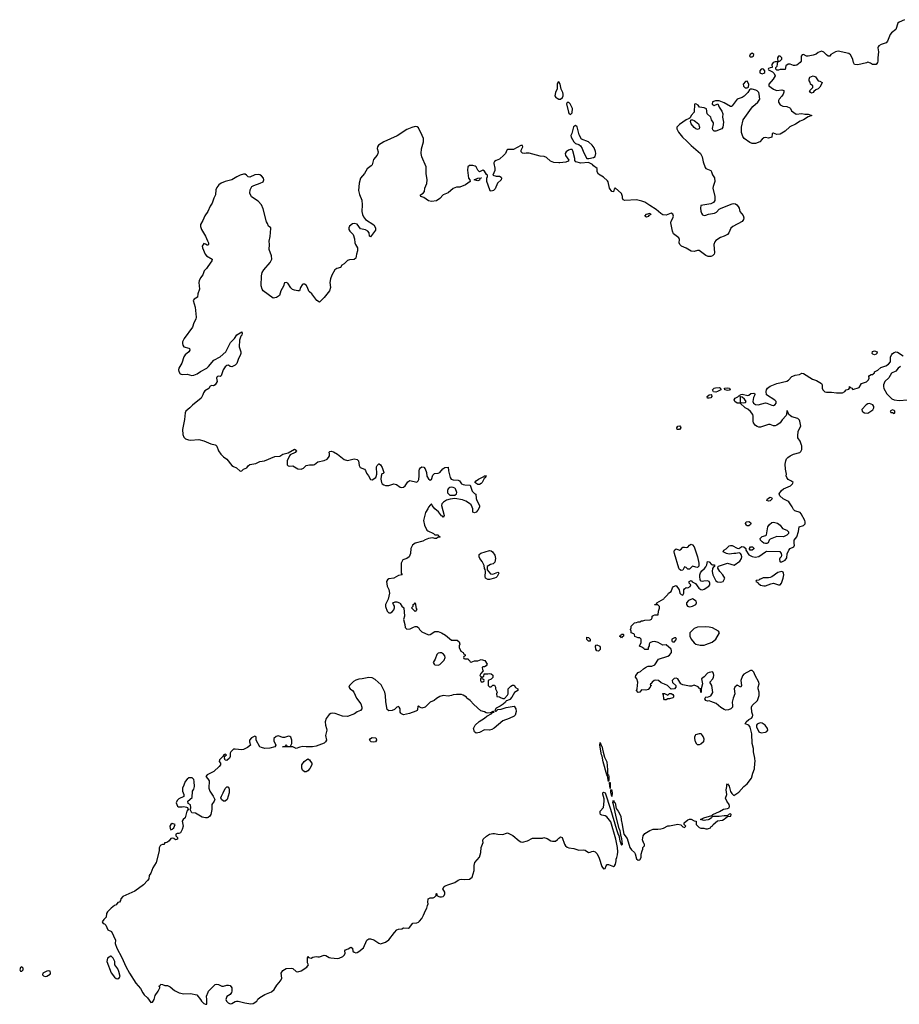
# Model space of a CAD drawing. Header units: inches. Extents: x 2554595 to 2793962, y 331849 to 426146.
# Tile 2 of 45: x 2573462 to 2584112, y 343232 to 355150. Entities that reach past the tile are written whole.
import ezdxf

# ---------------------------------------------------------------- set-up
doc = ezdxf.new("R2010")
doc.units = ezdxf.units.IN
doc.header["$MEASUREMENT"] = 0
for name, color, linetype in [('C5374', 7, 'Continuous'), ('C5375', 7, 'Continuous'), ('C5384', 7, 'Continuous'), ('C5385', 7, 'Continuous')]:
    doc.layers.add(name, color=color, linetype=linetype)

msp = doc.modelspace()

# ---------------------------------------------------------------- linework, layer by layer
at = {"layer": 'C5374', "color": 5, "elevation": 20}
msp.add_lwpolyline([(2575836, 350000), (2575849, 349989), (2575870, 349930), (2575896, 349890), (2575930, 349858), (2575970, 349830), (2576030, 349752), (2576050, 349740), (2576087, 349727), (2576130, 349686), (2576150, 349690), (2576172, 349708), (2576213, 349727), (2576229, 349751), (2576250, 349766), (2576320, 349780), (2576370, 349802), (2576428, 349812), (2576550, 349861), (2576613, 349867), (2576650, 349891), (2576712, 349908), (2576790, 349951), (2576810, 349938), (2576813, 349930), (2576797, 349910), (2576736, 349884), (2576728, 349872), (2576702, 349810), (2576702, 349762), (2576711, 349751), (2576726, 349746), (2576770, 349748), (2576830, 349715), (2576870, 349710), (2576897, 349723), (2576930, 349752), (2576970, 349760), (2577019, 349761), (2577030, 349765), (2577070, 349798), (2577150, 349816), (2577184, 349830), (2577202, 349850), (2577212, 349870), (2577215, 349895), (2577210, 349914), (2577216, 349924), (2577234, 349926), (2577260, 349920), (2577311, 349891), (2577390, 349825), (2577430, 349814), (2577510, 349836), (2577550, 349827), (2577564, 349810), (2577574, 349754), (2577585, 349730), (2577638, 349710), (2577650, 349692), (2577660, 349660), (2577684, 349630), (2577710, 349583), (2577730, 349579), (2577772, 349608), (2577780, 349620), (2577788, 349650), (2577784, 349736), (2577790, 349755), (2577810, 349775), (2577813, 349773), (2577830, 349761), (2577850, 349731), (2577871, 349671), (2577874, 349670), (2577862, 349658), (2577848, 349652), (2577837, 349623), (2577834, 349590), (2577841, 349550), (2577850, 349531), (2577870, 349518), (2577892, 349512), (2577931, 349511), (2577991, 349531), (2578024, 349524), (2578070, 349491), (2578090, 349486), (2578110, 349491), (2578130, 349507), (2578162, 349558), (2578186, 349574), (2578270, 349553), (2578287, 349570), (2578294, 349586), (2578300, 349630), (2578298, 349690), (2578303, 349710), (2578313, 349727), (2578330, 349739), (2578355, 349735), (2578373, 349713), (2578386, 349670), (2578390, 349626), (2578410, 349591), (2578430, 349576), (2578450, 349585), (2578464, 349636), (2578483, 349657), (2578530, 349662), (2578549, 349670), (2578586, 349714), (2578609, 349730), (2578650, 349734), (2578652, 349690), (2578675, 349610), (2578686, 349590), (2578710, 349582), (2578770, 349577), (2578786, 349570), (2578813, 349533), (2578830, 349524), (2578850, 349519), (2578916, 349516), (2578942, 349442), (2578970, 349414), (2578986, 349406), (2578990, 349354), (2578996, 349330), (2579030, 349270), (2579031, 349250), (2579010, 349213), (2578990, 349189), (2578970, 349179), (2578950, 349188), (2578949, 349229), (2578942, 349250), (2578930, 349278), (2578910, 349295), (2578863, 349323), (2578822, 349338), (2578730, 349355), (2578672, 349348), (2578630, 349335), (2578592, 349310), (2578572, 349290), (2578571, 349270), (2578601, 349150), (2578594, 349130), (2578591, 349129), (2578581, 349141), (2578570, 349146), (2578531, 349191), (2578488, 349228), (2578457, 349270), (2578450, 349288), (2578430, 349274), (2578411, 349250), (2578405, 349230), (2578375, 349185), (2578363, 349137), (2578353, 349090), (2578362, 349030), (2578390, 348972), (2578402, 348962), (2578472, 348932), (2578490, 348914), (2578530, 348914), (2578538, 348898), (2578554, 348890), (2578550, 348886), (2578530, 348886), (2578510, 348869), (2578490, 348869), (2578476, 348876), (2578459, 348879), (2578410, 348869), (2578370, 348853), (2578343, 348837), (2578250, 348813), (2578218, 348790), (2578199, 348750), (2578193, 348687), (2578177, 348650), (2578150, 348629), (2578102, 348610), (2578082, 348570), (2578082, 348450), (2578092, 348430), (2578050, 348421), (2577990, 348389), (2577930, 348381), (2577915, 348370), (2577903, 348350), (2577910, 348294), (2577932, 348252), (2577941, 348210), (2577924, 348136), (2577892, 348070), (2577892, 348048), (2577910, 347992), (2577930, 347972), (2577950, 347972), (2577970, 347982), (2577992, 348008), (2578002, 348030), (2578002, 348050), (2577986, 348070), (2577978, 348090), (2578010, 348105), (2578030, 348105), (2578062, 348090), (2578070, 348082), (2578090, 348052), (2578112, 348030), (2578121, 347930), (2578111, 347890), (2578126, 347830), (2578130, 347794), (2578150, 347771), (2578190, 347776), (2578230, 347798), (2578250, 347805), (2578270, 347805), (2578290, 347792), (2578301, 347770), (2578330, 347739), (2578410, 347703), (2578432, 347708), (2578490, 347744), (2578530, 347743), (2578570, 347728), (2578619, 347699), (2578690, 347641), (2578758, 347638), (2578781, 347621), (2578792, 347590), (2578782, 347570), (2578782, 347550), (2578805, 347505), (2578831, 347491), (2578834, 347474), (2578852, 347470), (2578854, 347450), (2578838, 347442), (2578834, 347430), (2578838, 347418), (2578850, 347414), (2578890, 347414), (2578898, 347398), (2578910, 347394), (2578918, 347378), (2578930, 347374), (2578969, 347391), (2579010, 347391), (2579050, 347407), (2579093, 347393), (2579122, 347350), (2579110, 347328), (2579090, 347318), (2579070, 347318), (2579062, 347310), (2579064, 347284), (2579074, 347270), (2579044, 347236), (2579034, 347210), (2579050, 347194), (2579070, 347194), (2579082, 347198), (2579087, 347233), (2579130, 347232), (2579150, 347238), (2579172, 347232), (2579190, 347214), (2579190, 347186), (2579170, 347166), (2579134, 347150), (2579134, 347090), (2579150, 347074), (2579170, 347074), (2579190, 347094), (2579210, 347094), (2579222, 347070), (2579222, 347050), (2579242, 347010), (2579234, 346990), (2579238, 346958), (2579270, 346954), (2579284, 346944), (2579310, 346934), (2579330, 346934), (2579370, 346974), (2579378, 346990), (2579378, 347050), (2579410, 347082), (2579430, 347094), (2579450, 347094), (2579465, 347065), (2579492, 347050), (2579492, 347030), (2579452, 347008), (2579422, 346950), (2579398, 346922), (2579370, 346908), (2579350, 346906), (2579342, 346890), (2579315, 346865), (2579280, 346840), (2579230, 346818), (2579214, 346790), (2579222, 346782), (2579230, 346782), (2579250, 346802), (2579290, 346806), (2579350, 346825), (2579450, 346842), (2579471, 346810), (2579475, 346775), (2579459, 346730), (2579450, 346721), (2579390, 346692), (2579310, 346664), (2579207, 346573), (2579180, 346560), (2579150, 346552), (2579090, 346556), (2579030, 346521), (2578990, 346513), (2578969, 346529), (2578956, 346570), (2578976, 346610), (2579025, 346655), (2579090, 346695), (2579119, 346721), (2579178, 346750), (2579180, 346760), (2579206, 346770), (2579198, 346778), (2579190, 346778), (2579174, 346770), (2579178, 346762), (2579170, 346766), (2579160, 346760), (2579130, 346757), (2579110, 346759), (2579090, 346772), (2579044, 346784), (2578960, 346860), (2578916, 346910), (2578877, 346937), (2578870, 346949), (2578830, 346974), (2578810, 346982), (2578750, 346982), (2578710, 346978), (2578690, 346968), (2578650, 346962), (2578590, 346969), (2578550, 346959), (2578510, 346935), (2578482, 346910), (2578430, 346889), (2578393, 346847), (2578370, 346829), (2578330, 346818), (2578307, 346827), (2578290, 346846), (2578282, 346838), (2578280, 346800), (2578274, 346790), (2578260, 346780), (2578182, 346750), (2578110, 346737), (2578086, 346746), (2578075, 346755), (2578068, 346770), (2578068, 346810), (2578058, 346830), (2578050, 346835), (2578030, 346828), (2578000, 346800), (2577973, 346787), (2577930, 346786), (2577910, 346802), (2577894, 346894), (2577890, 346970), (2577883, 347010), (2577839, 347098), (2577765, 347165), (2577730, 347185), (2577690, 347188), (2577610, 347172), (2577570, 347169), (2577530, 347155), (2577502, 347138), (2577454, 347090), (2577447, 347070), (2577463, 347050), (2577491, 347031), (2577509, 347009), (2577539, 346939), (2577591, 346870), (2577603, 346830), (2577603, 346810), (2577590, 346789), (2577550, 346773), (2577514, 346746), (2577430, 346716), (2577370, 346719), (2577281, 346750), (2577250, 346757), (2577230, 346752), (2577210, 346739), (2577172, 346690), (2577160, 346650), (2577163, 346610), (2577178, 346570), (2577180, 346550), (2577165, 346485), (2577177, 346430), (2577166, 346410), (2577147, 346393), (2577050, 346355), (2577009, 346349), (2576930, 346349), (2576890, 346354), (2576854, 346346), (2576810, 346328), (2576770, 346349), (2576650, 346349), (2576646, 346350), (2576682, 346358), (2576686, 346370), (2576690, 346371), (2576694, 346370), (2576698, 346358), (2576710, 346354), (2576742, 346358), (2576759, 346390), (2576756, 346430), (2576744, 346464), (2576734, 346474), (2576718, 346478), (2576670, 346463), (2576650, 346463), (2576590, 346480), (2576566, 346474), (2576541, 346450), (2576540, 346420), (2576565, 346370), (2576552, 346350), (2576490, 346334), (2576430, 346329), (2576390, 346339), (2576369, 346350), (2576326, 346430), (2576326, 346470), (2576310, 346478), (2576270, 346458), (2576245, 346430), (2576245, 346410), (2576258, 346370), (2576221, 346339), (2576170, 346315), (2576150, 346312), (2576070, 346321), (2576050, 346319), (2576038, 346310), (2576018, 346290), (2576011, 346270), (2576011, 346230), (2576002, 346210), (2575970, 346185), (2575949, 346189), (2575942, 346210), (2575946, 346234), (2575966, 346250), (2575950, 346258), (2575934, 346250), (2575922, 346230), (2575883, 346190), (2575878, 346170), (2575892, 346150), (2575892, 346132), (2575876, 346110), (2575811, 346050), (2575731, 346009), (2575716, 345990), (2575741, 345961), (2575755, 345935), (2575754, 345850), (2575764, 345810), (2575804, 345750), (2575823, 345710), (2575815, 345690), (2575788, 345652), (2575787, 345590), (2575775, 345530), (2575763, 345510), (2575746, 345494), (2575730, 345488), (2575710, 345488), (2575670, 345496), (2575590, 345544), (2575548, 345550), (2575526, 345590), (2575535, 345610), (2575530, 345646), (2575502, 345662), (2575498, 345690), (2575550, 345734), (2575556, 345810), (2575570, 345838), (2575577, 345870), (2575576, 345930), (2575570, 345954), (2575550, 345973), (2575510, 345974), (2575490, 345959), (2575465, 345930), (2575450, 345886), (2575432, 345850), (2575433, 345813), (2575451, 345771), (2575451, 345749), (2575390, 345718), (2575370, 345698), (2575358, 345670), (2575372, 345630), (2575383, 345623), (2575430, 345621), (2575450, 345625), (2575480, 345620), (2575493, 345613), (2575502, 345590), (2575485, 345570), (2575466, 345490), (2575442, 345470), (2575431, 345450), (2575441, 345390), (2575430, 345348), (2575410, 345308), (2575390, 345298), (2575370, 345298), (2575354, 345290), (2575354, 345270), (2575372, 345252), (2575372, 345230), (2575350, 345222), (2575330, 345238), (2575310, 345242), (2575290, 345238), (2575271, 345209), (2575250, 345195), (2575226, 345186), (2575214, 345186), (2575210, 345168), (2575193, 345167), (2575170, 345158), (2575162, 345150), (2575152, 345128), (2575151, 345089), (2575116, 344950), (2575075, 344885), (2575050, 344818), (2575031, 344790), (2575025, 344750), (2575011, 344730), (2574960, 344680), (2574857, 344603), (2574710, 344535), (2574685, 344510), (2574682, 344490), (2574671, 344469), (2574650, 344466), (2574630, 344438), (2574611, 344429), (2574570, 344395), (2574525, 344350), (2574512, 344330), (2574510, 344286), (2574480, 344260), (2574462, 344230), (2574474, 344210), (2574490, 344205), (2574505, 344190), (2574530, 344132), (2574572, 344112), (2574622, 344010), (2574618, 343970), (2574637, 343910), (2574698, 343798), (2574746, 343690), (2574790, 343610), (2574870, 343487), (2574923, 343423), (2574951, 343370), (2574970, 343346), (2575010, 343311), (2575050, 343252), (2575070, 343258), (2575079, 343270), (2575089, 343291), (2575102, 343338), (2575138, 343390), (2575158, 343430), (2575158, 343438), (2575146, 343450), (2575162, 343458), (2575170, 343474), (2575190, 343472), (2575220, 343460), (2575250, 343458), (2575285, 343445), (2575338, 343398), (2575394, 343370), (2575450, 343358), (2575530, 343363), (2575605, 343345), (2575652, 343290), (2575662, 343270), (2575690, 343242), (2575710, 343232), (2575726, 343234), (2575728, 343290), (2575722, 343330), (2575742, 343378), (2575750, 343392), (2575829, 343471), (2575850, 343476), (2575871, 343471), (2575910, 343451), (2575930, 343451), (2575970, 343465), (2575990, 343465), (2576010, 343458), (2576031, 343431), (2576032, 343390), (2576025, 343375), (2576011, 343349), (2575972, 343328), (2575958, 343290), (2575965, 343270), (2575985, 343250), (2576010, 343239), (2576030, 343241), (2576070, 343265), (2576089, 343271), (2576109, 343271), (2576188, 343248), (2576259, 343239), (2576290, 343242), (2576332, 343268), (2576347, 343293), (2576370, 343314), (2576430, 343351), (2576510, 343385), (2576542, 343410), (2576575, 343465), (2576605, 343495), (2576629, 343530), (2576635, 343550), (2576626, 343610), (2576650, 343642), (2576690, 343665), (2576751, 343671), (2576770, 343665), (2576810, 343631), (2576830, 343627), (2576870, 343639), (2576940, 343680), (2576958, 343710), (2576947, 343733), (2576946, 343790), (2576950, 343812), (2576958, 343798), (2576990, 343792), (2577010, 343802), (2577050, 343811), (2577070, 343806), (2577090, 343807), (2577150, 343825), (2577170, 343823), (2577210, 343800), (2577230, 343795), (2577310, 343788), (2577330, 343791), (2577374, 343810), (2577394, 343830), (2577401, 343850), (2577400, 343880), (2577406, 343890), (2577438, 343902), (2577470, 343922), (2577490, 343912), (2577497, 343877), (2577510, 343865), (2577530, 343856), (2577550, 343859), (2577569, 343870), (2577626, 343914), (2577664, 344010), (2577690, 344026), (2577710, 344025), (2577750, 344011), (2577810, 343971), (2577830, 343965), (2577890, 343986), (2577930, 344011), (2577998, 344102), (2578030, 344134), (2578050, 344142), (2578090, 344145), (2578110, 344158), (2578170, 344152), (2578180, 344160), (2578224, 344216), (2578270, 344219), (2578290, 344227), (2578302, 344238), (2578329, 344270), (2578353, 344310), (2578374, 344366), (2578390, 344394), (2578398, 344430), (2578408, 344450), (2578402, 344470), (2578408, 344510), (2578430, 344522), (2578470, 344522), (2578486, 344530), (2578506, 344550), (2578506, 344570), (2578510, 344574), (2578514, 344570), (2578514, 344550), (2578537, 344537), (2578550, 344531), (2578570, 344531), (2578590, 344538), (2578602, 344550), (2578609, 344570), (2578608, 344588), (2578586, 344630), (2578603, 344657), (2578615, 344665), (2578656, 344684), (2578730, 344707), (2578770, 344735), (2578790, 344743), (2578810, 344746), (2578850, 344741), (2578910, 344746), (2578942, 344770), (2578964, 344850), (2578966, 344914), (2578974, 344950), (2579030, 345014), (2579045, 345070), (2579049, 345130), (2579074, 345190), (2579068, 345210), (2579075, 345230), (2579113, 345267), (2579151, 345291), (2579190, 345301), (2579210, 345301), (2579250, 345291), (2579313, 345287), (2579355, 345305), (2579370, 345306), (2579434, 345274), (2579510, 345211), (2579530, 345199), (2579550, 345196), (2579610, 345211), (2579670, 345242), (2579750, 345242), (2579790, 345245), (2579810, 345251), (2579850, 345238), (2579894, 345210), (2579915, 345205), (2579950, 345206), (2579975, 345225), (2579990, 345245), (2580000, 345251)], dxfattribs=at)
for points in [[(2579010, 349524), (2578973, 349550), (2578987, 349570), (2579016, 349590), (2579080, 349620), (2579090, 349630), (2579112, 349630), (2579101, 349619), (2579101, 349610), (2579085, 349595), (2579063, 349550), (2579050, 349536), (2579030, 349525)], [(2578690, 349492), (2578670, 349488), (2578650, 349470), (2578641, 349450), (2578643, 349423), (2578670, 349396), (2578690, 349393), (2578730, 349396), (2578750, 349410), (2578753, 349427), (2578739, 349470), (2578730, 349479), (2578710, 349488)], [(2579190, 348438), (2579250, 348462), (2579258, 348458), (2579262, 348450), (2579242, 348410), (2579230, 348398), (2579210, 348389), (2579150, 348374), (2579130, 348374), (2579102, 348390), (2579099, 348410), (2579102, 348470), (2579096, 348496), (2579090, 348506), (2579084, 348544), (2579061, 348590), (2579033, 348630), (2579027, 348650), (2579025, 348675), (2579046, 348694), (2579150, 348726), (2579170, 348721), (2579185, 348710), (2579213, 348670), (2579224, 348630), (2579216, 348584), (2579196, 348564), (2579163, 348557), (2579122, 348530), (2579122, 348490), (2579164, 348444)], [(2578250, 347988), (2578206, 348030), (2578226, 348050), (2578226, 348070), (2578242, 348078), (2578250, 348091), (2578264, 348024), (2578271, 348010)], [(2578550, 347486), (2578530, 347482), (2578512, 347468), (2578494, 347410), (2578470, 347370), (2578479, 347350), (2578490, 347343), (2578530, 347338), (2578550, 347346), (2578602, 347398), (2578614, 347430), (2578608, 347450), (2578592, 347472), (2578570, 347485)], [(2579050, 347186), (2579042, 347170), (2579042, 347150), (2579050, 347134), (2579070, 347134), (2579082, 347138), (2579086, 347150), (2579082, 347162), (2579067, 347167), (2579062, 347182)], [(2577750, 346405), (2577718, 346410), (2577698, 346430), (2577709, 346450), (2577730, 346461), (2577770, 346457), (2577779, 346450), (2577784, 346430), (2577770, 346409)], [(2576930, 346044), (2576910, 346046), (2576888, 346068), (2576879, 346090), (2576879, 346130), (2576907, 346173), (2576950, 346202), (2576970, 346192), (2576981, 346170), (2576998, 346150), (2576999, 346130), (2576975, 346085), (2576950, 346057)], [(2575950, 345690), (2575929, 345690), (2575906, 345710), (2575899, 345730), (2575904, 345750), (2575927, 345790), (2575950, 345846), (2575970, 345865), (2575984, 345864), (2575990, 345862), (2575997, 345837), (2575999, 345790), (2575974, 345710)], [(2575310, 345422), (2575290, 345408), (2575281, 345390), (2575282, 345362), (2575290, 345342), (2575310, 345352), (2575328, 345370), (2575346, 345410)], [(2574570, 343815), (2574565, 343815), (2574525, 343790), (2574518, 343750), (2574570, 343611), (2574610, 343561), (2574630, 343545), (2574650, 343542), (2574668, 343552), (2574678, 343570), (2574664, 343630), (2574650, 343662), (2574615, 343710), (2574613, 343750), (2574593, 343790)], [(2573490, 343686), (2573470, 343678), (2573462, 343650), (2573470, 343634), (2573490, 343634), (2573506, 343650), (2573506, 343670)], [(2573810, 343638), (2573790, 343635), (2573743, 343610), (2573739, 343590), (2573750, 343576), (2573770, 343567), (2573790, 343571), (2573830, 343598), (2573837, 343610), (2573832, 343632)]]:
    msp.add_lwpolyline(points, close=True, dxfattribs=at)
at = {"layer": 'C5375', "color": 5, "elevation": 20}
for points in [[(2580000, 354379), (2579990, 354397), (2579978, 354390), (2579971, 354370), (2579968, 354312), (2579951, 354270), (2579942, 354230), (2579955, 354210), (2579970, 354199), (2579990, 354188), (2580000, 354187)], [(2580000, 353419), (2579990, 353418), (2579930, 353422), (2579890, 353438), (2579841, 353481), (2579814, 353494), (2579763, 353497), (2579630, 353534), (2579595, 353535), (2579571, 353529), (2579550, 353534), (2579534, 353550), (2579533, 353570), (2579554, 353610), (2579548, 353628), (2579530, 353629), (2579442, 353578), (2579370, 353577), (2579361, 353570), (2579344, 353530), (2579325, 353510), (2579270, 353462), (2579230, 353447), (2579210, 353433), (2579203, 353417), (2579201, 353410), (2579214, 353354), (2579214, 353326), (2579192, 353270), (2579230, 353257), (2579270, 353257), (2579290, 353245), (2579296, 353230), (2579291, 353210), (2579248, 353172), (2579217, 353103), (2579197, 353083), (2579170, 353075), (2579160, 353080), (2579155, 353090), (2579119, 353190), (2579118, 353230), (2579126, 353250), (2579126, 353270), (2579115, 353275), (2579090, 353318), (2579070, 353328), (2579030, 353308), (2579010, 353329), (2578990, 353370), (2578978, 353378), (2578950, 353387), (2578910, 353387), (2578887, 353370), (2578882, 353330), (2578894, 353230), (2578912, 353210), (2578918, 353190), (2578858, 353150), (2578790, 353124), (2578750, 353121), (2578710, 353107), (2578650, 353054), (2578590, 353030), (2578550, 352987), (2578510, 352958), (2578450, 352950), (2578410, 352958), (2578357, 352997), (2578318, 353010), (2578316, 353016), (2578315, 353030), (2578349, 353051), (2578363, 353070), (2578366, 353110), (2578392, 353168), (2578396, 353210), (2578383, 353290), (2578382, 353370), (2578331, 353491), (2578322, 353530), (2578327, 353587), (2578352, 353670), (2578350, 353710), (2578337, 353750), (2578290, 353841), (2578274, 353854), (2578250, 353856), (2578210, 353845), (2578150, 353819), (2578034, 353746), (2577870, 353670), (2577806, 353630), (2577793, 353610), (2577792, 353590), (2577802, 353550), (2577799, 353530), (2577789, 353510), (2577744, 353456), (2577728, 353392), (2577719, 353381), (2577670, 353344), (2577636, 353290), (2577588, 353232), (2577572, 353170), (2577564, 353084), (2577575, 353035), (2577604, 352964), (2577610, 352910), (2577606, 352830), (2577614, 352794), (2577625, 352765), (2577650, 352732), (2577750, 352668), (2577771, 352631), (2577770, 352604), (2577710, 352522), (2577698, 352530), (2577695, 352570), (2577679, 352590), (2577650, 352607), (2577590, 352619), (2577550, 352673), (2577510, 352684), (2577490, 352681), (2577457, 352650), (2577446, 352630), (2577448, 352610), (2577461, 352590), (2577501, 352550), (2577517, 352497), (2577521, 352450), (2577528, 352430), (2577554, 352390), (2577552, 352352), (2577538, 352310), (2577530, 352262), (2577510, 352246), (2577457, 352243), (2577430, 352235), (2577390, 352194), (2577363, 352177), (2577346, 352150), (2577302, 352138), (2577279, 352121), (2577241, 352059), (2577225, 352015), (2577217, 351970), (2577224, 351910), (2577212, 351870), (2577150, 351789), (2577090, 351729), (2577061, 351750), (2576998, 351830), (2576970, 351854), (2576963, 351863), (2576948, 351910), (2576930, 351936), (2576910, 351949), (2576890, 351947), (2576881, 351939), (2576863, 351910), (2576851, 351869), (2576831, 351869), (2576790, 351875), (2576764, 351884), (2576744, 351904), (2576710, 351962), (2576690, 351969), (2576670, 351963), (2576657, 351923), (2576625, 351870), (2576608, 351812), (2576573, 351787), (2576530, 351781), (2576410, 351870), (2576396, 351890), (2576386, 351930), (2576391, 352050), (2576399, 352090), (2576418, 352122), (2576494, 352210), (2576513, 352250), (2576511, 352290), (2576483, 352370), (2576487, 352427), (2576482, 352470), (2576496, 352524), (2576503, 352623), (2576501, 352630), (2576474, 352650), (2576463, 352683), (2576450, 352702), (2576410, 352859), (2576390, 352907), (2576350, 352952), (2576270, 353004), (2576249, 353050), (2576253, 353090), (2576273, 353130), (2576295, 353145), (2576374, 353170), (2576411, 353189), (2576417, 353210), (2576412, 353230), (2576390, 353259), (2576370, 353272), (2576350, 353275), (2576308, 353272), (2576250, 353245), (2576230, 353249), (2576210, 353269), (2576190, 353279), (2576170, 353281), (2576131, 353269), (2576106, 353254), (2576090, 353249), (2576030, 353210), (2575950, 353192), (2575901, 353170), (2575875, 353150), (2575850, 353119), (2575835, 353090), (2575831, 353030), (2575811, 352990), (2575793, 352930), (2575769, 352891), (2575741, 352830), (2575704, 352776), (2575680, 352720), (2575650, 352670), (2575652, 352648), (2575665, 352610), (2575711, 352530), (2575734, 352474), (2575750, 352450), (2575750, 352428), (2575738, 352422), (2575730, 352421), (2575712, 352432), (2575690, 352439), (2575671, 352410), (2575676, 352390), (2575709, 352310), (2575725, 352290), (2575792, 352250), (2575787, 352230), (2575739, 352161), (2575723, 352137), (2575694, 352110), (2575679, 352061), (2575650, 352024), (2575634, 351990), (2575630, 351970), (2575640, 351890), (2575617, 351830), (2575616, 351790), (2575574, 351766), (2575564, 351750), (2575586, 351670), (2575597, 351550), (2575593, 351527), (2575570, 351481), (2575556, 351430), (2575453, 351290), (2575435, 351250), (2575432, 351232), (2575436, 351210), (2575450, 351192), (2575510, 351174), (2575516, 351170), (2575524, 351150), (2575509, 351130), (2575466, 351094), (2575449, 351070), (2575427, 350993), (2575387, 350930), (2575383, 350910), (2575387, 350890), (2575405, 350865), (2575430, 350854), (2575490, 350859), (2575545, 350845), (2575570, 350846), (2575610, 350862), (2575650, 350893), (2575727, 350933), (2575749, 350951), (2575812, 351028), (2575890, 351069), (2575959, 351130), (2576016, 351244), (2576062, 351290), (2576090, 351334), (2576150, 351371), (2576155, 351355), (2576151, 351331), (2576141, 351319), (2576123, 351270), (2576118, 351190), (2576140, 351130), (2576140, 351110), (2576133, 351087), (2576110, 351050), (2576090, 350990), (2576070, 350970), (2576030, 350948), (2576010, 350952), (2575990, 350969), (2575970, 350965), (2575950, 350947), (2575927, 350913), (2575901, 350839), (2575890, 350832), (2575870, 350835), (2575855, 350830), (2575850, 350824), (2575846, 350810), (2575854, 350770), (2575830, 350730), (2575810, 350719), (2575790, 350723), (2575770, 350714), (2575754, 350686), (2575702, 350658), (2575686, 350634), (2575680, 350610), (2575660, 350570), (2575554, 350486), (2575521, 350450), (2575474, 350410), (2575464, 350390), (2575458, 350310), (2575434, 350190), (2575437, 350130), (2575450, 350095), (2575470, 350075), (2575504, 350064), (2575530, 350059), (2575630, 350067), (2575691, 350051), (2575776, 350016), (2575830, 350006), (2575836, 350000)]]:
    msp.add_lwpolyline(points, dxfattribs=at)
msp.add_lwpolyline([(2579010, 353198), (2578966, 353210), (2579010, 353232), (2579050, 353234), (2579054, 353230), (2579034, 353226), (2579030, 353206)], close=True, dxfattribs=at)
at = {"layer": 'C5384', "color": 5, "elevation": 20}
msp.add_lwpolyline([(2580000, 345251), (2580010, 345258), (2580032, 345250), (2580059, 345170), (2580071, 345150), (2580090, 345135), (2580110, 345127), (2580170, 345119), (2580230, 345099), (2580290, 345101), (2580310, 345096), (2580350, 345071), (2580368, 345072), (2580390, 345082), (2580410, 345085), (2580430, 345076), (2580453, 345053), (2580480, 345000), (2580510, 344902), (2580530, 344872), (2580550, 344874), (2580562, 344910), (2580570, 344922), (2580576, 344924), (2580590, 344925), (2580650, 344901), (2580662, 344910), (2580674, 344930), (2580684, 344970), (2580682, 344990), (2580693, 345007), (2580700, 345040), (2580703, 345077), (2580700, 345130), (2580680, 345230), (2580619, 345439), (2580570, 345503), (2580550, 345514), (2580510, 345521), (2580495, 345530), (2580490, 345546), (2580489, 345570), (2580530, 345614), (2580540, 345690), (2580538, 345718), (2580524, 345776), (2580523, 345790), (2580530, 345801), (2580550, 345790), (2580616, 345596), (2580686, 345346), (2580707, 345287), (2580715, 345275), (2580729, 345209), (2580750, 345158), (2580759, 345170), (2580754, 345234), (2580743, 345263), (2580732, 345332), (2580720, 345360), (2580686, 345486), (2580650, 345650), (2580645, 345675), (2580650, 345702), (2580660, 345680), (2580670, 345671), (2580684, 345604), (2580710, 345570), (2580742, 345510), (2580744, 345464), (2580758, 345410), (2580760, 345380), (2580778, 345290), (2580818, 345238), (2580850, 345130), (2580870, 345100), (2580906, 345070), (2580915, 345055), (2580930, 344992), (2580950, 344978), (2580970, 344982), (2580988, 345010), (2580988, 345050), (2580998, 345090), (2581008, 345110), (2581008, 345132), (2581026, 345150), (2581026, 345170), (2581018, 345178), (2581002, 345222), (2581009, 345270), (2581030, 345301), (2581090, 345334), (2581130, 345351), (2581190, 345351), (2581224, 345356), (2581256, 345364), (2581309, 345391), (2581330, 345391), (2581431, 345411), (2581466, 345406), (2581490, 345382), (2581510, 345372), (2581528, 345390), (2581506, 345410), (2581508, 345430), (2581550, 345465), (2581572, 345472), (2581590, 345472), (2581630, 345452), (2581654, 345450), (2581652, 345410), (2581690, 345371), (2581710, 345365), (2581744, 345364), (2581770, 345354), (2581790, 345354), (2581826, 345370), (2581835, 345385), (2581850, 345394), (2581858, 345410), (2581910, 345451), (2581970, 345461), (2581990, 345471), (2582030, 345505), (2582073, 345510), (2582076, 345530), (2582070, 345536), (2582050, 345533), (2582040, 345520), (2582025, 345515), (2581990, 345515), (2581930, 345505), (2581856, 345504), (2581842, 345498), (2581838, 345490), (2581810, 345468), (2581797, 345463), (2581770, 345462), (2581750, 345455), (2581706, 345470), (2581746, 345490), (2581843, 345517), (2581855, 345530), (2581935, 345565), (2581984, 345596), (2582030, 345601), (2582051, 345609), (2582058, 345630), (2582052, 345650), (2582024, 345690), (2582008, 345728), (2582024, 345770), (2582014, 345830), (2582024, 345870), (2582024, 345890), (2582030, 345902), (2582050, 345872), (2582067, 345807), (2582083, 345783), (2582110, 345758), (2582170, 345799), (2582231, 345869), (2582270, 345901), (2582323, 345970), (2582337, 346030), (2582357, 346083), (2582361, 346150), (2582366, 346170), (2582363, 346210), (2582348, 346288), (2582345, 346330), (2582330, 346390), (2582325, 346505), (2582315, 346555), (2582305, 346585), (2582290, 346609), (2582247, 346627), (2582259, 346650), (2582290, 346681), (2582323, 346697), (2582335, 346710), (2582339, 346730), (2582325, 346770), (2582324, 346830), (2582329, 346850), (2582396, 346910), (2582417, 346970), (2582416, 347010), (2582402, 347050), (2582402, 347070), (2582414, 347110), (2582412, 347130), (2582367, 347210), (2582350, 347254), (2582330, 347274), (2582310, 347274), (2582231, 347230), (2582213, 347207), (2582193, 347150), (2582201, 347090), (2582192, 347070), (2582150, 347093), (2582121, 347070), (2582111, 347049), (2582122, 346990), (2582101, 346939), (2582088, 346890), (2582093, 346850), (2582091, 346830), (2582071, 346810), (2582043, 346797), (2582010, 346794), (2581990, 346801), (2581950, 346823), (2581893, 346873), (2581830, 346899), (2581810, 346904), (2581790, 346902), (2581770, 346909), (2581758, 346930), (2581768, 346952), (2581790, 346951), (2581830, 346965), (2581855, 347005), (2581842, 347090), (2581819, 347130), (2581854, 347170), (2581861, 347190), (2581865, 347210), (2581862, 347242), (2581850, 347255), (2581810, 347249), (2581790, 347239), (2581750, 347195), (2581718, 347170), (2581731, 347110), (2581711, 347050), (2581714, 347010), (2581710, 347006), (2581706, 347050), (2581690, 347058), (2581675, 347075), (2581630, 347095), (2581597, 347083), (2581570, 347082), (2581490, 347098), (2581468, 347110), (2581432, 347172), (2581410, 347179), (2581385, 347175), (2581361, 347150), (2581367, 347127), (2581405, 347090), (2581405, 347070), (2581390, 347049), (2581350, 347046), (2581306, 347090), (2581270, 347109), (2581230, 347122), (2581195, 347150), (2581163, 347157), (2581145, 347150), (2581118, 347130), (2581106, 347114), (2581094, 347110), (2581098, 347098), (2581112, 347090), (2581098, 347082), (2581094, 347070), (2581070, 347042), (2581045, 347035), (2580990, 347038), (2580971, 347009), (2580950, 347008), (2580929, 347029), (2580938, 347050), (2580945, 347130), (2580933, 347173), (2580918, 347190), (2580922, 347210), (2580949, 347250), (2580978, 347262), (2581014, 347294), (2581050, 347316), (2581070, 347325), (2581116, 347324), (2581150, 347342), (2581198, 347410), (2581310, 347447), (2581330, 347458), (2581355, 347490), (2581355, 347510), (2581348, 347530), (2581290, 347584), (2581250, 347579), (2581193, 347613), (2581150, 347622), (2581120, 347620), (2581092, 347608), (2581082, 347590), (2581082, 347570), (2581072, 347550), (2581070, 347526), (2581030, 347528), (2581020, 347540), (2580996, 347556), (2580966, 347566), (2580988, 347610), (2580988, 347650), (2580970, 347668), (2580950, 347669), (2580910, 347686), (2580907, 347707), (2580898, 347718), (2580866, 347730), (2580866, 347750), (2580858, 347770), (2580866, 347790), (2580866, 347810), (2580906, 347850), (2580930, 347852), (2580950, 347862), (2580970, 347862), (2580990, 347872), (2581007, 347873), (2581030, 347882), (2581096, 347884), (2581110, 347894), (2581118, 347910), (2581118, 347930), (2581130, 347938), (2581150, 347945), (2581193, 347947), (2581197, 347990), (2581208, 348028), (2581207, 348047), (2581187, 348067), (2581150, 348066), (2581146, 348070), (2581168, 348072), (2581178, 348082), (2581178, 348090), (2581262, 348138), (2581266, 348150), (2581308, 348192), (2581318, 348210), (2581348, 348230), (2581365, 348275), (2581378, 348290), (2581410, 348301), (2581447, 348250), (2581455, 348210), (2581470, 348191), (2581490, 348185), (2581503, 348210), (2581505, 348250), (2581510, 348262), (2581530, 348276), (2581550, 348272), (2581578, 348290), (2581586, 348310), (2581568, 348330), (2581569, 348350), (2581590, 348362), (2581605, 348345), (2581644, 348324), (2581683, 348270), (2581710, 348251), (2581730, 348247), (2581750, 348255), (2581807, 348293), (2581818, 348310), (2581817, 348330), (2581808, 348348), (2581790, 348359), (2581745, 348355), (2581729, 348349), (2581714, 348354), (2581702, 348370), (2581695, 348410), (2581695, 348430), (2581704, 348456), (2581720, 348480), (2581754, 348506), (2581771, 348529), (2581782, 348550), (2581790, 348592), (2581810, 348586), (2581837, 348557), (2581850, 348551), (2581874, 348550), (2581874, 348530), (2581860, 348520), (2581850, 348506), (2581848, 348470), (2581856, 348430), (2581890, 348356), (2581910, 348347), (2581950, 348341), (2581978, 348350), (2581999, 348390), (2581977, 348430), (2581939, 348470), (2581915, 348510), (2581918, 348530), (2581923, 348537), (2582030, 348571), (2582113, 348547), (2582183, 348597), (2582203, 348630), (2582205, 348650), (2582198, 348678), (2582190, 348689), (2582175, 348695), (2582133, 348687), (2582110, 348689), (2582050, 348681), (2582018, 348690), (2581978, 348710), (2581989, 348730), (2582014, 348746), (2582050, 348781), (2582070, 348787), (2582090, 348784), (2582150, 348755), (2582170, 348751), (2582207, 348773), (2582231, 348771), (2582252, 348750), (2582252, 348730), (2582290, 348672), (2582330, 348651), (2582366, 348646), (2582410, 348653), (2582490, 348707), (2582510, 348715), (2582667, 348713), (2582682, 348690), (2582685, 348670), (2582681, 348650), (2582666, 348634), (2582661, 348619), (2582664, 348590), (2582670, 348586), (2582690, 348588), (2582730, 348608), (2582750, 348638), (2582754, 348686), (2582773, 348730), (2582792, 348748), (2582833, 348770), (2582841, 348790), (2582837, 348810), (2582839, 348850), (2582870, 348892), (2582890, 348954), (2582898, 349010), (2582950, 349026), (2582972, 349048), (2582973, 349070), (2582967, 349090), (2582925, 349170), (2582910, 349185), (2582846, 349206), (2582830, 349222), (2582815, 349255), (2582774, 349314), (2582763, 349323), (2582704, 349350), (2582666, 349386), (2582659, 349410), (2582687, 349453), (2582710, 349471), (2582794, 349506), (2582819, 349530), (2582825, 349550), (2582806, 349566), (2582766, 349586), (2582750, 349610), (2582744, 349630), (2582746, 349650), (2582733, 349710), (2582728, 349770), (2582737, 349810), (2582747, 349833), (2582764, 349850), (2582790, 349870), (2582830, 349890), (2582907, 349913), (2582918, 349922), (2582933, 349947), (2582930, 349990), (2582926, 350000)], dxfattribs=at)
for points in [[(2582530, 349321), (2582509, 349330), (2582515, 349350), (2582550, 349371), (2582565, 349365), (2582571, 349351), (2582550, 349326)], [(2582270, 349025), (2582262, 349030), (2582249, 349050), (2582258, 349070), (2582290, 349076), (2582310, 349062), (2582315, 349050), (2582310, 349038), (2582290, 349025)], [(2582711, 348889), (2582630, 348896), (2582550, 348862), (2582538, 348850), (2582524, 348816), (2582510, 348809), (2582490, 348809), (2582470, 348815), (2582450, 348829), (2582433, 348850), (2582429, 348870), (2582450, 348893), (2582494, 348906), (2582504, 348916), (2582521, 349010), (2582541, 349039), (2582570, 349063), (2582590, 349067), (2582636, 349056), (2582670, 349031), (2582698, 348990), (2582751, 348971), (2582772, 348950), (2582771, 348929), (2582751, 348909)], [(2581670, 348521), (2581650, 348522), (2581610, 348535), (2581570, 348500), (2581550, 348501), (2581530, 348519), (2581510, 348529), (2581505, 348510), (2581490, 348486), (2581470, 348482), (2581450, 348495), (2581441, 348510), (2581390, 348690), (2581386, 348710), (2581390, 348730), (2581410, 348746), (2581450, 348730), (2581470, 348741), (2581490, 348764), (2581510, 348767), (2581530, 348762), (2581550, 348764), (2581571, 348789), (2581583, 348797), (2581590, 348800), (2581610, 348794), (2581627, 348770), (2581667, 348650), (2581685, 348570), (2581684, 348536)], [(2582330, 348728), (2582308, 348728), (2582300, 348740), (2582298, 348750), (2582310, 348771), (2582334, 348770), (2582350, 348754), (2582350, 348746)], [(2582690, 348469), (2582642, 348458), (2582570, 348405), (2582550, 348397), (2582530, 348394), (2582464, 348396), (2582430, 348378), (2582422, 348378), (2582410, 348366), (2582378, 348362), (2582374, 348350), (2582398, 348338), (2582402, 348330), (2582430, 348307), (2582470, 348296), (2582490, 348296), (2582557, 348323), (2582588, 348328), (2582650, 348308), (2582670, 348311), (2582684, 348330), (2582707, 348390), (2582714, 348430), (2582711, 348451), (2582704, 348464)], [(2581610, 348138), (2581587, 348133), (2581560, 348120), (2581535, 348090), (2581534, 348070), (2581548, 348050), (2581570, 348044), (2581590, 348046), (2581610, 348050), (2581648, 348070), (2581658, 348090), (2581651, 348110), (2581641, 348121)], [(2581770, 347803), (2581670, 347798), (2581630, 347779), (2581574, 347730), (2581576, 347690), (2581590, 347651), (2581630, 347608), (2581650, 347593), (2581701, 347581), (2581750, 347579), (2581770, 347586), (2581846, 347614), (2581889, 347650), (2581933, 347730), (2581923, 347750), (2581850, 347788), (2581810, 347798)], [(2580350, 347628), (2580330, 347646), (2580330, 347674), (2580350, 347672), (2580370, 347652), (2580370, 347628)], [(2580750, 347669), (2580742, 347682), (2580726, 347690), (2580742, 347698), (2580750, 347714), (2580770, 347714), (2580774, 347710), (2580774, 347690), (2580758, 347682)], [(2581390, 347669), (2581358, 347650), (2581358, 347630), (2581363, 347623), (2581370, 347618), (2581390, 347621), (2581413, 347650), (2581408, 347668)], [(2580470, 347507), (2580450, 347510), (2580437, 347530), (2580435, 347565), (2580442, 347578), (2580450, 347582), (2580485, 347565), (2580490, 347554), (2580492, 347528)], [(2581270, 346918), (2581262, 346930), (2581258, 346978), (2581250, 346986), (2581250, 346994), (2581270, 346994), (2581284, 346984), (2581310, 346974), (2581330, 346994), (2581350, 346994), (2581370, 346982), (2581378, 346970), (2581378, 346950), (2581370, 346942), (2581330, 346929), (2581310, 346928), (2581290, 346918)], [(2582430, 346638), (2582408, 346632), (2582390, 346622), (2582384, 346610), (2582383, 346590), (2582411, 346530), (2582438, 346518), (2582490, 346526), (2582510, 346536), (2582519, 346550), (2582517, 346570), (2582489, 346610), (2582450, 346633)], [(2581690, 346373), (2581670, 346374), (2581661, 346381), (2581644, 346410), (2581635, 346450), (2581635, 346470), (2581644, 346490), (2581650, 346496), (2581691, 346511), (2581714, 346510), (2581722, 346490), (2581738, 346470), (2581745, 346445), (2581741, 346410), (2581710, 346381)], [(2580590, 345928), (2580578, 345998), (2580570, 346008), (2580528, 346168), (2580516, 346236), (2580508, 346250), (2580485, 346370), (2580490, 346402), (2580503, 346363), (2580510, 346358), (2580525, 346285), (2580544, 346224), (2580570, 346165), (2580580, 346070), (2580578, 346018), (2580590, 346011), (2580594, 345986), (2580596, 345944)], [(2580610, 345846), (2580602, 345910), (2580603, 345917), (2580610, 345918), (2580613, 345867)], [(2580630, 345749), (2580621, 345799), (2580621, 345819), (2580628, 345832), (2580635, 345790)]]:
    msp.add_lwpolyline(points, close=True, dxfattribs=at)
at = {"layer": 'C5385', "color": 5, "elevation": 20}
for points in [[(2584174, 355150), (2584110, 355121), (2584094, 355106), (2584068, 355032), (2584019, 354990), (2584003, 354970), (2583969, 354891), (2583954, 354870), (2583892, 354848), (2583866, 354834), (2583857, 354823), (2583853, 354810), (2583859, 354759), (2583850, 354690), (2583850, 354646), (2583847, 354630), (2583830, 354609), (2583810, 354606), (2583789, 354609), (2583765, 354625), (2583730, 354635), (2583713, 354627), (2583610, 354603), (2583570, 354609), (2583558, 354630), (2583550, 354670), (2583538, 354698), (2583523, 354723), (2583501, 354741), (2583370, 354769), (2583340, 354760), (2583282, 354730), (2583270, 354709), (2583251, 354709), (2583230, 354724), (2583198, 354758), (2583170, 354769), (2583130, 354752), (2583107, 354733), (2583070, 354719), (2583010, 354708), (2582990, 354710), (2582950, 354728), (2582936, 354724), (2582924, 354710), (2582924, 354650), (2582911, 354630), (2582870, 354601), (2582850, 354596), (2582830, 354597), (2582790, 354613), (2582767, 354613), (2582738, 354590), (2582731, 354549), (2582671, 354549), (2582650, 354538), (2582630, 354538), (2582618, 354550), (2582618, 354570), (2582633, 354587), (2582639, 354610), (2582640, 354640), (2582670, 354651), (2582689, 354671), (2582689, 354690), (2582670, 354709), (2582650, 354709), (2582639, 354690), (2582640, 354640), (2582610, 354641), (2582583, 354630), (2582567, 354607), (2582574, 354570), (2582550, 354568), (2582530, 354558), (2582526, 354550), (2582530, 354542), (2582577, 354517), (2582588, 354508), (2582597, 354497), (2582607, 354470), (2582586, 354430), (2582531, 354370), (2582531, 354350), (2582587, 354310), (2582616, 354296), (2582630, 354292), (2582690, 354301), (2582713, 354293), (2582713, 354273), (2582706, 354250), (2582690, 354226), (2582656, 354190), (2582648, 354170), (2582651, 354150), (2582670, 354121), (2582703, 354103), (2582750, 354099), (2582785, 354085), (2582795, 354075), (2582807, 354047), (2582865, 354005), (2582930, 354015), (2582970, 354007), (2583010, 354006), (2583051, 353990), (2583010, 353974), (2582950, 353937), (2582910, 353923), (2582856, 353884), (2582788, 353852), (2582730, 353802), (2582670, 353766), (2582630, 353762), (2582590, 353778), (2582584, 353776), (2582574, 353770), (2582570, 353729), (2582530, 353714), (2582490, 353724), (2582470, 353719), (2582450, 353702), (2582425, 353670), (2582370, 353650), (2582330, 353652), (2582304, 353664), (2582233, 353713), (2582216, 353736), (2582203, 353783), (2582201, 353850), (2582223, 353937), (2582322, 354078), (2582340, 354100), (2582401, 354150), (2582423, 354190), (2582417, 354250), (2582410, 354269), (2582390, 354289), (2582375, 354295), (2582330, 354309), (2582311, 354309), (2582298, 354302), (2582276, 354270), (2582234, 354226), (2582210, 354209), (2582150, 354189), (2582090, 354108), (2582079, 354101), (2582070, 354099), (2581990, 354142), (2581930, 354166), (2581887, 354167), (2581850, 354154), (2581847, 354127), (2581870, 354112), (2581913, 354133), (2581931, 354090), (2581962, 354042), (2581975, 354010), (2581971, 353970), (2581984, 353910), (2581977, 353850), (2581965, 353830), (2581890, 353801), (2581870, 353801), (2581856, 353816), (2581852, 353832), (2581864, 353890), (2581862, 353902), (2581839, 353939), (2581829, 353970), (2581784, 354010), (2581779, 354070), (2581750, 354082), (2581692, 354092), (2581675, 354115), (2581650, 354133), (2581631, 354129), (2581628, 354030), (2581591, 353990), (2581579, 353961), (2581568, 353952), (2581530, 353939), (2581450, 353883), (2581420, 353850), (2581417, 353830), (2581437, 353790), (2581488, 353728), (2581540, 353680), (2581590, 353626), (2581704, 353530), (2581724, 353490), (2581736, 353430), (2581760, 353360), (2581770, 353347), (2581830, 353326), (2581840, 353310), (2581850, 353274), (2581874, 353234), (2581879, 353190), (2581857, 353130), (2581855, 353110), (2581878, 353010), (2581877, 352963), (2581861, 352939), (2581830, 352922), (2581710, 352899), (2581706, 352870), (2581710, 352834), (2581719, 352810), (2581730, 352787), (2581750, 352781), (2581770, 352783), (2581803, 352797), (2581873, 352807), (2581899, 352821), (2581930, 352855), (2581954, 352870), (2582090, 352922), (2582110, 352925), (2582130, 352920), (2582146, 352910), (2582160, 352890), (2582173, 352870), (2582182, 352830), (2582220, 352780), (2582230, 352750), (2582227, 352730), (2582210, 352706), (2582095, 352645), (2582074, 352627), (2582047, 352570), (2582030, 352550), (2581992, 352528), (2581946, 352514), (2581890, 352477), (2581877, 352463), (2581865, 352430), (2581876, 352330), (2581869, 352310), (2581850, 352290), (2581830, 352282), (2581796, 352284), (2581770, 352294), (2581690, 352356), (2581670, 352357), (2581630, 352344), (2581590, 352349), (2581530, 352386), (2581474, 352410), (2581454, 352430), (2581446, 352450), (2581450, 352490), (2581443, 352510), (2581380, 352560), (2581364, 352590), (2581347, 352690), (2581349, 352710), (2581370, 352747), (2581376, 352770), (2581370, 352797), (2581350, 352807), (2581290, 352782), (2581247, 352787), (2581224, 352803), (2581170, 352853), (2581090, 352899), (2581030, 352941), (2580995, 352955), (2580930, 352968), (2580790, 352962), (2580770, 352969), (2580761, 352990), (2580761, 353010), (2580750, 353048), (2580670, 353115), (2580660, 353100), (2580650, 353066), (2580630, 353069), (2580605, 353110), (2580588, 353188), (2580580, 353200), (2580530, 353242), (2580470, 353282), (2580452, 353310), (2580453, 353350), (2580410, 353381), (2580397, 353397), (2580350, 353422), (2580255, 353415), (2580195, 353430), (2580185, 353445), (2580184, 353470), (2580161, 353561), (2580150, 353577), (2580130, 353579), (2580106, 353570), (2580079, 353550), (2580068, 353530), (2580070, 353505), (2580111, 353450), (2580104, 353436), (2580074, 353426), (2580000, 353419)], [(2580000, 354187), (2580010, 354187), (2580033, 354210), (2580041, 354230), (2580043, 354250), (2580038, 354270), (2580018, 354310), (2580005, 354370), (2580000, 354379)], [(2582926, 350000), (2582910, 350049), (2582884, 350090), (2582882, 350110), (2582886, 350170), (2582918, 350230), (2582909, 350290), (2582903, 350303), (2582884, 350324), (2582810, 350343), (2582794, 350354), (2582774, 350370), (2582758, 350410), (2582750, 350418), (2582747, 350370), (2582741, 350359), (2582692, 350308), (2582668, 350270), (2582630, 350241), (2582610, 350232), (2582590, 350234), (2582550, 350249), (2582530, 350250), (2582430, 350216), (2582410, 350217), (2582390, 350224), (2582370, 350239), (2582347, 350270), (2582342, 350290), (2582344, 350350), (2582337, 350370), (2582309, 350409), (2582277, 350437), (2582244, 350450), (2582187, 350507), (2582149, 350510), (2582119, 350530), (2582112, 350550), (2582126, 350570), (2582157, 350583), (2582170, 350598), (2582182, 350598), (2582190, 350614), (2582210, 350618), (2582277, 350603), (2582290, 350606), (2582313, 350627), (2582351, 350631), (2582361, 350621), (2582364, 350610), (2582345, 350575), (2582340, 350530), (2582347, 350510), (2582370, 350493), (2582402, 350490), (2582490, 350512), (2582510, 350508), (2582570, 350484), (2582590, 350481), (2582610, 350491), (2582620, 350510), (2582621, 350530), (2582606, 350546), (2582503, 350610), (2582500, 350650), (2582504, 350670), (2582518, 350690), (2582550, 350715), (2582630, 350747), (2582750, 350776), (2582772, 350788), (2582809, 350830), (2582823, 350837), (2582850, 350849), (2582903, 350857), (2582930, 350871), (2582950, 350866), (2583060, 350800), (2583110, 350784), (2583168, 350748), (2583176, 350730), (2583176, 350690), (2583185, 350670), (2583210, 350647), (2583230, 350640), (2583290, 350640), (2583350, 350632), (2583426, 350634), (2583452, 350648), (2583470, 350671), (2583502, 350678), (2583508, 350690), (2583509, 350711), (2583514, 350706), (2583514, 350694), (2583522, 350698), (2583542, 350690), (2583542, 350682), (2583550, 350674), (2583624, 350696), (2583655, 350745), (2583713, 350767), (2583737, 350790), (2583745, 350810), (2583744, 350830), (2583750, 350842), (2583770, 350854), (2583790, 350854), (2583795, 350865), (2583810, 350874), (2583813, 350887), (2583850, 350908), (2583890, 350941), (2583950, 350960), (2583980, 350980), (2584006, 351010), (2584006, 351070), (2584021, 351099), (2584030, 351111), (2584050, 351122), (2584070, 351128), (2584090, 351125), (2584160, 351080)], [(2584127, 350953), (2584099, 350930), (2584070, 350897), (2584019, 350870), (2583986, 350814), (2583938, 350770), (2583922, 350730), (2583920, 350710), (2583925, 350685), (2583961, 350621), (2584021, 350561), (2584050, 350550), (2584110, 350540), (2584210, 350548)]]:
    msp.add_lwpolyline(points, dxfattribs=at)
for points in [[(2582330, 354743), (2582308, 354730), (2582299, 354710), (2582310, 354699), (2582330, 354699), (2582345, 354710), (2582352, 354730)], [(2582450, 354555), (2582438, 354550), (2582425, 354530), (2582425, 354505), (2582450, 354493), (2582470, 354501), (2582485, 354510), (2582485, 354530), (2582468, 354550)], [(2583050, 354262), (2583038, 354270), (2583026, 354290), (2583066, 354330), (2583066, 354350), (2583038, 354370), (2583033, 354393), (2583022, 354410), (2583019, 354430), (2583030, 354456), (2583070, 354471), (2583099, 354459), (2583131, 354411), (2583150, 354407), (2583178, 354390), (2583171, 354370), (2583150, 354335), (2583130, 354315), (2583100, 354300), (2583078, 354282), (2583070, 354269)], [(2582270, 354404), (2582250, 354401), (2582221, 354370), (2582227, 354347), (2582247, 354327), (2582270, 354326), (2582288, 354332), (2582289, 354370)], [(2580110, 354148), (2580090, 354148), (2580083, 354130), (2580105, 354030), (2580110, 354018), (2580130, 354002), (2580150, 354022), (2580154, 354074), (2580128, 354130)], [(2580190, 353869), (2580178, 353862), (2580168, 353852), (2580146, 353774), (2580135, 353750), (2580137, 353730), (2580170, 353671), (2580190, 353651), (2580230, 353639), (2580250, 353623), (2580272, 353592), (2580287, 353547), (2580330, 353471), (2580351, 353471), (2580410, 353481), (2580430, 353495), (2580439, 353530), (2580435, 353555), (2580417, 353597), (2580393, 353630), (2580349, 353670), (2580265, 353705), (2580236, 353756), (2580210, 353853)], [(2581670, 353822), (2581650, 353830), (2581630, 353846), (2581591, 353890), (2581584, 353916), (2581586, 353934), (2581590, 353938), (2581610, 353939), (2581630, 353930), (2581679, 353890), (2581693, 353850), (2581687, 353830)], [(2581050, 352758), (2581029, 352770), (2581050, 352798), (2581094, 352810), (2581102, 352790), (2581081, 352779), (2581070, 352768)], [(2583810, 351094), (2583790, 351102), (2583785, 351110), (2583786, 351134), (2583810, 351143), (2583845, 351130), (2583841, 351110), (2583830, 351103)], [(2581890, 350642), (2581864, 350644), (2581852, 350670), (2581869, 350690), (2581886, 350694), (2581930, 350696), (2581947, 350690), (2581952, 350670), (2581910, 350649)], [(2582030, 350663), (2581999, 350670), (2581995, 350690), (2582026, 350694), (2582055, 350690), (2582066, 350670), (2582050, 350664)], [(2581810, 350567), (2581789, 350570), (2581787, 350590), (2581810, 350608), (2581834, 350614), (2581839, 350610), (2581842, 350590), (2581830, 350574)], [(2582190, 350586), (2582185, 350575), (2582184, 350524), (2582195, 350515), (2582230, 350511), (2582250, 350516), (2582257, 350530), (2582238, 350558), (2582210, 350582)], [(2583750, 350505), (2583730, 350502), (2583709, 350490), (2583660, 350430), (2583661, 350410), (2583670, 350402), (2583691, 350391), (2583730, 350389), (2583791, 350429), (2583804, 350450), (2583804, 350470), (2583790, 350488)], [(2584030, 350426), (2584002, 350410), (2584010, 350394), (2584030, 350394), (2584050, 350382), (2584058, 350390), (2584058, 350410), (2584050, 350418)], [(2581450, 350188), (2581424, 350190), (2581419, 350210), (2581430, 350231), (2581454, 350234), (2581462, 350222), (2581465, 350210)]]:
    msp.add_lwpolyline(points, close=True, dxfattribs=at)

doc.saveas('drawing.dxf')
